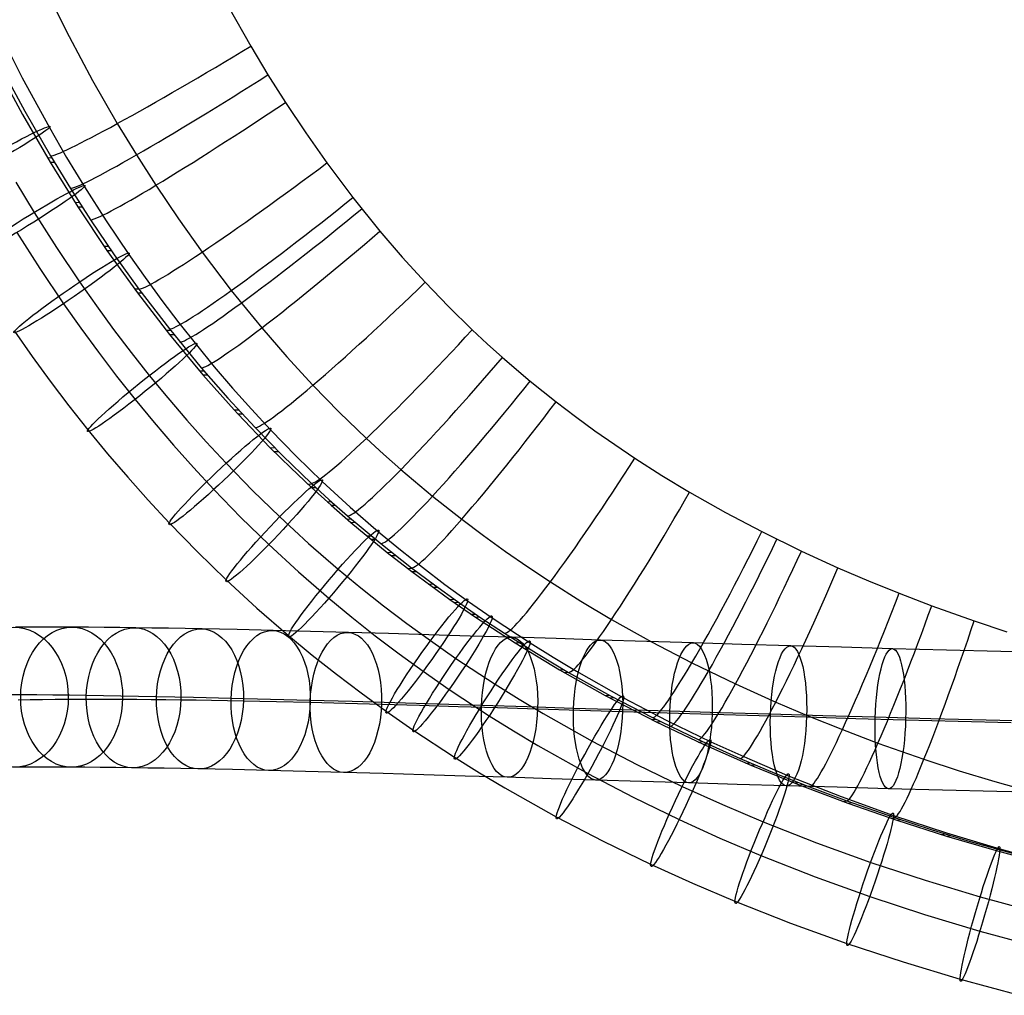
# Model space of a CAD drawing. Extents: x -274 to 274, y -220 to 276.
# Tile 7 of 164: x -185 to -86, y -204 to -107. Entities that reach past the tile are written whole.
import ezdxf

# ---------------------------------------------------------------- set-up
doc = ezdxf.new("R2010")
doc.units = 0
doc.layers.add('PREDEFINITO', color=7, linetype='CONTINUOUS')

msp = doc.modelspace()

# ---------------------------------------------------------------- linework, layer by layer
at = {"layer": 'PREDEFINITO'}
for p, q in [((-182.071, -104.022, 480.165), (-179.862, -108.449, 479.971)), ((-163.955, -105.47, 483.952), (-161.721, -109.415, 483.76)), ((-187.111, -107.501, 469.103), (-184.551, -112.571, 468.834)), ((-179.862, -108.449, 479.971), (-177.524, -112.825, 479.759)), ((-161.721, -109.415, 483.76), (-160.004, -112.271, 483.609)), ((-186.912, -111.857, 460.654), (-184.541, -116.239, 460.411)), ((-186.726, -111.404, 465.816), (-184.297, -115.918, 465.604)), ((-184.551, -112.571, 468.834), (-181.838, -117.549, 468.542)), ((-177.524, -112.825, 479.759), (-175.054, -117.143, 479.53)), ((-160.004, -112.271, 483.609), (-158.261, -115.03, 483.453)), ((-158.261, -115.03, 483.453), (-156.228, -118.079, 483.27)), ((-184.297, -115.918, 465.604), (-181.728, -120.378, 465.375)), ((-184.541, -116.239, 460.411), (-181.775, -121.006, 460.123)), ((-181.838, -117.549, 468.542), (-180.117, -120.523, 468.354)), ((-175.054, -117.143, 479.53), (-173.15, -120.277, 479.351)), ((-156.228, -118.079, 483.27), (-154.117, -121.072, 483.077)), ((-182.048, -120.551, 460.151), (-181.619, -120.559, 465.365)), ((-181.728, -120.378, 465.375), (-179.745, -123.619, 465.195)), ((-180.117, -120.523, 468.354), (-178.339, -123.459, 468.158)), ((-173.15, -120.277, 479.351), (-171.211, -123.312, 479.166)), ((-181.775, -121.006, 460.123), (-179.002, -125.457, 459.829)), ((-181.775, -121.006, 460.123), (-181.347, -121.014, 465.34)), ((-154.117, -121.072, 483.077), (-151.516, -124.533, 482.837)), ((-185.203, -123.006, 460.232), (-183.376, -126.022, 460.03)), ((-179.745, -123.619, 465.195), (-177.725, -126.761, 465.011)), ((-178.339, -123.459, 468.158), (-176.169, -126.866, 467.916)), ((-171.211, -123.312, 479.166), (-168.946, -126.675, 478.948)), ((-151.516, -124.533, 482.837), (-148.817, -127.884, 482.586)), ((-179.288, -125.011, 459.859), (-178.859, -125.017, 465.114)), ((-179.002, -125.457, 459.829), (-176.088, -129.815, 459.517)), ((-179.002, -125.457, 459.829), (-178.572, -125.463, 465.088)), ((-183.376, -126.022, 460.03), (-181.144, -129.526, 459.782)), ((-177.725, -126.761, 465.011), (-175.362, -130.246, 464.793)), ((-176.169, -126.866, 467.916), (-173.918, -130.214, 467.663)), ((-168.946, -126.675, 478.948), (-166.585, -129.985, 478.72)), ((-185.085, -128.027, 473.78), (-182.801, -131.615, 473.525)), ((-148.817, -127.884, 482.586), (-146.591, -130.478, 482.379)), ((-181.144, -129.526, 459.782), (-178.827, -132.973, 459.522)), ((-176.389, -129.379, 459.549), (-175.959, -129.383, 464.848)), ((-176.088, -129.815, 459.517), (-173.034, -134.072, 459.187)), ((-176.088, -129.815, 459.517), (-175.659, -129.819, 464.82)), ((-175.362, -130.246, 464.793), (-172.897, -133.679, 464.564)), ((-173.918, -130.214, 467.663), (-172.289, -132.528, 467.48)), ((-166.585, -129.985, 478.72), (-163.667, -133.824, 478.435)), ((-146.591, -130.478, 482.379), (-144.292, -133.007, 482.163)), ((-182.801, -131.615, 473.525), (-180.427, -135.145, 473.259)), ((-172.289, -132.528, 467.48), (-170.62, -134.809, 467.291)), ((-178.827, -132.973, 459.522), (-177.149, -135.356, 459.333)), ((-173.349, -133.646, 459.221), (-172.92, -133.649, 464.566)), ((-172.897, -133.679, 464.564), (-169.846, -137.669, 464.28)), ((-144.292, -133.007, 482.163), (-141.979, -135.409, 481.947)), ((-173.034, -134.072, 459.187), (-169.84, -138.218, 458.84)), ((-173.034, -134.072, 459.187), (-172.605, -134.074, 464.537)), ((-163.667, -133.824, 478.435), (-160.628, -137.555, 478.138)), ((-180.427, -135.145, 473.259), (-178.708, -137.587, 473.066)), ((-177.149, -135.356, 459.333), (-175.429, -137.708, 459.138)), ((-170.62, -134.809, 467.291), (-168.911, -137.056, 467.098)), ((-141.979, -135.409, 481.947), (-139.597, -137.74, 481.724)), ((-178.708, -137.587, 473.066), (-176.945, -139.997, 472.866)), ((-169.846, -137.669, 464.28), (-166.665, -141.551, 463.982)), ((-168.911, -137.056, 467.098), (-167.161, -139.269, 466.9)), ((-160.628, -137.555, 478.138), (-158.112, -140.451, 477.892)), ((-185.337, -137.904, 465.118), (-183.568, -140.415, 464.918)), ((-175.429, -137.708, 459.138), (-173.665, -140.026, 458.939)), ((-170.169, -137.804, 458.876), (-169.739, -137.804, 464.27)), ((-169.84, -138.218, 458.84), (-169.41, -138.217, 464.239)), ((-169.84, -138.218, 458.84), (-166.847, -141.844, 458.514)), ((-139.597, -137.74, 481.724), (-138.096, -139.139, 481.584)), ((-167.161, -139.269, 466.9), (-165.368, -141.449, 466.697)), ((-138.096, -139.139, 481.584), (-136.571, -140.509, 481.441)), ((-183.568, -140.415, 464.918), (-181.754, -142.896, 464.713)), ((-176.945, -139.997, 472.866), (-175.138, -142.373, 472.662)), ((-173.665, -140.026, 458.939), (-171.859, -142.311, 458.734)), ((-158.112, -140.451, 477.892), (-155.509, -143.282, 477.637)), ((-136.571, -140.509, 481.441), (-133.8, -142.873, 481.184)), ((-166.665, -141.551, 463.982), (-164.028, -144.569, 463.736)), ((-165.368, -141.449, 466.697), (-163.535, -143.591, 466.489)), ((-175.138, -142.373, 472.662), (-173.286, -144.715, 472.452)), ((-171.859, -142.311, 458.734), (-170.007, -144.563, 458.524)), ((-166.847, -141.844, 458.514), (-166.418, -141.841, 463.959)), ((-166.847, -141.844, 458.514), (-166.504, -142.245, 458.477)), ((-166.504, -142.245, 458.477), (-166.074, -142.242, 463.927)), ((-166.504, -142.245, 458.477), (-163.384, -145.756, 458.137)), ((-181.754, -142.896, 464.713), (-179.892, -145.343, 464.503)), ((-163.535, -143.591, 466.489), (-161.661, -145.694, 466.277)), ((-155.509, -143.282, 477.637), (-152.88, -145.978, 477.38)), ((-133.8, -142.873, 481.184), (-131.224, -144.939, 480.946)), ((-170.007, -144.563, 458.524), (-168.111, -146.778, 458.31)), ((-164.028, -144.569, 463.736), (-161.297, -147.522, 463.481)), ((-179.892, -145.343, 464.503), (-177.984, -147.757, 464.286)), ((-173.286, -144.715, 472.452), (-171.387, -147.024, 472.237)), ((-131.224, -144.939, 480.946), (-129.3, -146.406, 480.77)), ((-163.384, -145.756, 458.137), (-162.955, -145.75, 463.636)), ((-163.384, -145.756, 458.137), (-163.027, -146.144, 458.098)), ((-163.027, -146.144, 458.098), (-162.597, -146.138, 463.602)), ((-163.027, -146.144, 458.098), (-159.779, -149.533, 457.746)), ((-161.661, -145.694, 466.277), (-159.747, -147.757, 466.061)), ((-152.88, -145.978, 477.38), (-150.167, -148.6, 477.116)), ((-129.3, -146.406, 480.77), (-127.347, -147.833, 480.592)), ((-171.387, -147.024, 472.237), (-169.443, -149.295, 472.017)), ((-168.111, -146.778, 458.31), (-166.172, -148.954, 458.09)), ((-161.297, -147.522, 463.481), (-158.535, -150.339, 463.224)), ((-177.984, -147.757, 464.286), (-176.025, -150.138, 464.065)), ((-159.747, -147.757, 466.061), (-157.199, -150.376, 465.774)), ((-127.347, -147.833, 480.592), (-125.366, -149.22, 480.414)), ((-169.443, -149.295, 472.017), (-167.454, -151.528, 471.792)), ((-166.172, -148.954, 458.09), (-164.189, -151.091, 457.867)), ((-150.167, -148.6, 477.116), (-148.456, -150.175, 476.95)), ((-125.366, -149.22, 480.414), (-123.359, -150.567, 480.234)), ((-176.025, -150.138, 464.065), (-174.019, -152.482, 463.837)), ((-159.779, -149.533, 457.746), (-159.351, -149.525, 463.3)), ((-159.779, -149.533, 457.746), (-157.734, -151.552, 457.525)), ((-159.407, -149.907, 457.706), (-158.979, -149.898, 463.265)), ((-158.535, -150.339, 463.224), (-155.683, -153.082, 462.96)), ((-157.199, -150.376, 465.774), (-154.583, -152.922, 465.482)), ((-148.456, -150.175, 476.95), (-146.718, -151.717, 476.782)), ((-164.189, -151.091, 457.867), (-161.549, -153.805, 457.57)), ((-123.359, -150.567, 480.234), (-120.648, -152.3, 479.994)), ((-167.454, -151.528, 471.792), (-165.421, -153.719, 471.562)), ((-157.734, -151.552, 457.525), (-155.645, -153.526, 457.3)), ((-146.718, -151.717, 476.782), (-143.568, -154.37, 476.479)), ((-120.648, -152.3, 479.994), (-117.895, -153.965, 479.755)), ((-174.019, -152.482, 463.837), (-171.965, -154.788, 463.605)), ((-156.032, -153.168, 457.342), (-155.604, -153.156, 462.953)), ((-155.683, -153.082, 462.96), (-153.883, -154.731, 462.794)), ((-154.583, -152.922, 465.482), (-151.802, -155.479, 465.172)), ((-165.421, -153.719, 471.562), (-162.711, -156.504, 471.258)), ((-161.549, -153.805, 457.57), (-158.835, -156.446, 457.266)), ((-155.645, -153.526, 457.3), (-155.218, -153.514, 462.917)), ((-155.645, -153.526, 457.3), (-153.706, -155.285, 457.092)), ((-143.568, -154.37, 476.479), (-140.648, -156.682, 476.2)), ((-117.895, -153.965, 479.755), (-114.314, -155.998, 479.448)), ((-171.965, -154.788, 463.605), (-169.863, -157.052, 463.368)), ((-154.1, -154.933, 457.134), (-153.672, -154.92, 462.775)), ((-153.883, -154.731, 462.794), (-152.054, -156.345, 462.626)), ((-153.706, -155.285, 457.092), (-153.279, -155.271, 462.738)), ((-153.706, -155.285, 457.092), (-151.733, -157.003, 456.882)), ((-152.054, -156.345, 462.626), (-148.742, -159.122, 462.323)), ((-151.802, -155.479, 465.172), (-148.949, -157.955, 464.858)), ((-114.314, -155.998, 479.448), (-110.674, -157.923, 479.144)), ((-169.863, -157.052, 463.368), (-167.061, -159.933, 463.053)), ((-162.711, -156.504, 471.258), (-159.927, -159.213, 470.946)), ((-158.835, -156.446, 457.266), (-155.949, -159.099, 456.945)), ((-152.133, -156.66, 456.924), (-151.707, -156.645, 462.594)), ((-151.733, -157.003, 456.882), (-151.307, -156.988, 462.557)), ((-151.733, -157.003, 456.882), (-148.104, -159.994, 456.498)), ((-140.648, -156.682, 476.2), (-138.473, -158.32, 475.994)), ((-150.134, -158.347, 456.712), (-149.708, -158.33, 462.411)), ((-148.949, -157.955, 464.858), (-146.783, -159.743, 464.621)), ((-138.473, -158.32, 475.994), (-136.269, -159.908, 475.787)), ((-110.674, -157.923, 479.144), (-106.724, -159.865, 478.822)), ((-159.927, -159.213, 470.946), (-156.967, -161.934, 470.617)), ((-155.949, -159.099, 456.945), (-152.988, -161.67, 456.618)), ((-149.727, -158.683, 456.669), (-149.302, -158.665, 462.374)), ((-148.742, -159.122, 462.323), (-145.673, -161.54, 462.044)), ((-167.061, -159.933, 463.053), (-164.179, -162.737, 462.73)), ((-148.104, -159.994, 456.498), (-147.679, -159.976, 462.226)), ((-148.104, -159.994, 456.498), (-145.626, -161.919, 456.238)), ((-147.691, -160.321, 456.454), (-147.267, -160.302, 462.188)), ((-146.783, -159.743, 464.621), (-144.579, -161.487, 464.382)), ((-136.269, -159.908, 475.787), (-134.04, -161.449, 475.58)), ((-106.724, -159.865, 478.822), (-103.065, -161.539, 478.532)), ((-156.967, -161.934, 470.617), (-153.932, -164.569, 470.282)), ((-152.988, -161.67, 456.618), (-150.739, -163.526, 456.372)), ((-146.044, -161.601, 456.282), (-145.621, -161.58, 462.039)), ((-145.673, -161.54, 462.044), (-143.388, -163.252, 461.838)), ((-145.626, -161.919, 456.238), (-145.203, -161.898, 462.001)), ((-145.626, -161.919, 456.238), (-141.839, -164.693, 455.846)), ((-144.579, -161.487, 464.382), (-142.339, -163.187, 464.141)), ((-134.04, -161.449, 475.58), (-131.787, -162.942, 475.372)), ((-103.065, -161.539, 478.532), (-100.03, -162.841, 478.298)), ((-164.179, -162.737, 462.73), (-161.114, -165.555, 462.389)), ((-143.956, -163.167, 456.065), (-143.534, -163.144, 461.851)), ((-143.388, -163.252, 461.838), (-141.074, -164.912, 461.631)), ((-142.339, -163.187, 464.141), (-140.062, -164.842, 463.898)), ((-131.787, -162.942, 475.372), (-128.751, -164.858, 475.095)), ((-100.03, -162.841, 478.298), (-96.969, -164.082, 478.068)), ((-150.739, -163.526, 456.372), (-148.453, -165.335, 456.124)), ((-143.532, -163.478, 456.021), (-143.11, -163.455, 461.813)), ((-96.969, -164.082, 478.068), (-93.704, -165.33, 477.829)), ((-153.932, -164.569, 470.282), (-151.63, -166.47, 470.03)), ((-141.839, -164.693, 455.846), (-141.419, -164.669, 461.662)), ((-141.839, -164.693, 455.846), (-139.26, -166.476, 455.583)), ((-141.41, -164.996, 455.802), (-140.99, -164.971, 461.623)), ((-141.074, -164.912, 461.631), (-138.735, -166.521, 461.423)), ((-140.062, -164.842, 463.898), (-137.613, -166.547, 463.64)), ((-128.751, -164.858, 475.095), (-125.679, -166.692, 474.82)), ((-161.114, -165.555, 462.389), (-157.97, -168.284, 462.042)), ((-148.453, -165.335, 456.124), (-146.128, -167.098, 455.874)), ((-139.695, -166.181, 455.627), (-139.277, -166.155, 461.471)), ((-93.704, -165.33, 477.829), (-89.468, -166.837, 477.529)), ((-151.63, -166.47, 470.03), (-149.29, -168.321, 469.776)), ((-146.128, -167.098, 455.874), (-143.768, -168.815, 455.623)), ((-139.26, -166.476, 455.583), (-138.842, -166.449, 461.433)), ((-139.26, -166.476, 455.583), (-135.329, -169.039, 455.188)), ((-138.735, -166.521, 461.423), (-136.371, -168.08, 461.215)), ((-137.613, -166.547, 463.64), (-133.823, -169.041, 463.247)), ((-125.679, -166.692, 474.82), (-121.696, -168.924, 474.469)), ((-89.468, -166.837, 477.529), (-86.206, -167.919, 477.307)), ((-183.811, -167.463, 384.308), (-185.211, -167.469, 382.623)), ((-182.382, -167.461, 385.967), (-183.811, -167.463, 384.308)), ((-180.922, -167.463, 387.599), (-182.382, -167.461, 385.967)), ((-179.433, -167.469, 389.204), (-180.922, -167.463, 387.599)), ((-177.922, -167.478, 390.775), (-179.433, -167.469, 389.204)), ((-176.382, -167.491, 392.318), (-177.922, -167.478, 390.775)), ((-174.816, -167.508, 393.832), (-176.382, -167.491, 392.318)), ((-173.222, -167.528, 395.317), (-174.816, -167.508, 393.832)), ((-171.599, -167.551, 396.776), (-173.222, -167.528, 395.317)), ((-169.949, -167.578, 398.205), (-171.599, -167.551, 396.776)), ((-168.275, -167.608, 399.605), (-169.949, -167.578, 398.205)), ((-166.576, -167.64, 400.975), (-168.275, -167.608, 399.605)), ((-164.839, -167.676, 402.325), (-166.576, -167.64, 400.975)), ((-163.079, -167.714, 403.645), (-164.839, -167.676, 402.325)), ((-159.494, -167.798, 406.192), (-163.079, -167.714, 403.645)), ((-155.773, -167.893, 408.649), (-159.494, -167.798, 406.192)), ((-151.974, -167.995, 410.98), (-155.773, -167.893, 408.649)), ((-147.982, -168.108, 413.255), (-151.974, -167.995, 410.98)), ((-143.922, -168.227, 415.4), (-147.982, -168.108, 413.255)), ((-136.371, -168.08, 461.215), (-133.189, -170.079, 460.939)), ((-157.97, -168.284, 462.042), (-155.586, -170.252, 461.782)), ((-149.29, -168.321, 469.776), (-146.914, -170.124, 469.521)), ((-139.8, -168.351, 417.422), (-143.922, -168.227, 415.4)), ((-143.768, -168.815, 455.623), (-141.228, -170.583, 455.355)), ((-135.621, -168.479, 419.322), (-139.8, -168.351, 417.422)), ((-131.226, -168.615, 421.172), (-135.621, -168.479, 419.322)), ((-135.329, -169.039, 455.188), (-134.914, -169.009, 461.088)), ((-135.329, -169.039, 455.188), (-130.869, -171.741, 454.75)), ((-133.823, -169.041, 463.247), (-131.526, -170.473, 463.013)), ((-126.784, -168.753, 422.901), (-131.226, -168.615, 421.172)), ((-122.165, -168.895, 424.561), (-126.784, -168.753, 422.901)), ((-117.506, -169.038, 426.103), (-122.165, -168.895, 424.561)), ((-121.696, -168.924, 474.469), (-117.665, -171.029, 474.123)), ((-112.66, -169.184, 427.579), (-117.506, -169.038, 426.103)), ((-146.914, -170.124, 469.521), (-144.502, -171.877, 469.264)), ((-134.884, -169.318, 455.144), (-134.47, -169.288, 461.049)), ((-133.189, -170.079, 460.939), (-129.971, -171.991, 460.663)), ((-107.782, -169.328, 428.942), (-112.66, -169.184, 427.579)), ((-102.711, -169.474, 430.239), (-107.782, -169.328, 428.942)), ((-97.614, -169.616, 431.428), (-102.711, -169.474, 430.239)), ((-92.222, -169.761, 432.572), (-97.614, -169.616, 431.428)), ((-86.809, -169.901, 433.611), (-92.222, -169.761, 432.572)), ((-75.931, -170.16, 435.398), (-86.809, -169.901, 433.611)), ((-155.586, -170.252, 461.782), (-153.164, -172.169, 461.519)), ((-141.228, -170.583, 455.355), (-137.3, -173.168, 454.948)), ((-131.526, -170.473, 463.013), (-129.203, -171.865, 462.779)), ((-117.665, -171.029, 474.123), (-113.308, -173.144, 473.758)), ((-144.502, -171.877, 469.264), (-141.91, -173.681, 468.991)), ((-130.869, -171.741, 454.75), (-130.459, -171.708, 460.704)), ((-130.869, -171.741, 454.75), (-126.323, -174.291, 454.314)), ((-130.415, -172.005, 454.705), (-130.005, -171.971, 460.666)), ((-129.971, -171.991, 460.663), (-125.802, -174.317, 460.311)), ((-129.203, -171.865, 462.779), (-124.478, -174.528, 462.313)), ((-153.164, -172.169, 461.519), (-150.704, -174.035, 461.254)), ((-150.704, -174.035, 461.254), (-148.208, -175.85, 460.988)), ((-141.91, -173.681, 468.991), (-137.905, -176.318, 468.575)), ((-137.3, -173.168, 454.948), (-134.921, -174.651, 454.705)), ((-113.308, -173.144, 473.758), (-109.289, -174.959, 473.431)), ((-184.704, -174.232, 394.152), (-186.275, -174.226, 392.458)), ((-183.756, -174.74, 373.437), (-184.965, -174.761, 371.747)), ((-183.109, -174.242, 395.809), (-184.704, -174.232, 394.152)), ((-182.518, -174.722, 375.105), (-183.756, -174.74, 373.437)), ((-181.485, -174.255, 397.437), (-183.109, -174.242, 395.809)), ((-181.25, -174.708, 376.749), (-182.518, -174.722, 375.105)), ((-179.832, -174.273, 399.035), (-181.485, -174.255, 397.437)), ((-179.953, -174.698, 378.37), (-181.25, -174.708, 376.749)), ((-178.64, -174.693, 379.95), (-179.953, -174.698, 378.37)), ((-178.15, -174.294, 400.602), (-179.832, -174.273, 399.035)), ((-177.299, -174.691, 381.505), (-178.64, -174.693, 379.95)), ((-176.437, -174.319, 402.141), (-178.15, -174.294, 400.602)), ((-175.931, -174.693, 383.036), (-177.299, -174.691, 381.505)), ((-174.697, -174.347, 403.649), (-176.437, -174.319, 402.141)), ((-174.534, -174.698, 384.542), (-175.931, -174.693, 383.036)), ((-172.932, -174.378, 405.126), (-174.697, -174.347, 403.649)), ((-173.117, -174.707, 386.015), (-174.534, -174.698, 384.542)), ((-171.673, -174.719, 387.462), (-173.117, -174.707, 386.015)), ((-171.141, -174.412, 406.57), (-172.932, -174.378, 405.126)), ((-170.203, -174.735, 388.882), (-171.673, -174.719, 387.462)), ((-169.31, -174.45, 407.993), (-171.141, -174.412, 406.57)), ((-168.707, -174.754, 390.276), (-170.203, -174.735, 388.882)), ((-167.456, -174.49, 409.383), (-169.31, -174.45, 407.993)), ((-167.182, -174.776, 391.647), (-168.707, -174.754, 390.276)), ((-163.682, -174.579, 412.064), (-167.456, -174.49, 409.383)), ((-165.632, -174.801, 392.99), (-167.182, -174.776, 391.647)), ((-164.058, -174.828, 394.307), (-165.632, -174.801, 392.99)), ((-162.459, -174.859, 395.595), (-164.058, -174.828, 394.307)), ((-159.769, -174.678, 414.648), (-163.682, -174.579, 412.064)), ((-160.824, -174.893, 396.867), (-162.459, -174.859, 395.595)), ((-159.165, -174.929, 398.111), (-160.824, -174.893, 396.867)), ((-155.78, -174.786, 417.096), (-159.769, -174.678, 414.648)), ((-155.781, -175.008, 400.514), (-159.165, -174.929, 398.111)), ((-152.263, -175.097, 402.837), (-155.781, -175.008, 400.514)), ((-151.595, -174.904, 419.481), (-155.78, -174.786, 417.096)), ((-147.345, -175.029, 421.727), (-151.595, -174.904, 419.481)), ((-143.036, -175.159, 423.839), (-147.345, -175.029, 421.727)), ((-134.921, -174.651, 454.705), (-132.515, -176.092, 454.463)), ((-126.323, -174.291, 454.314), (-125.919, -174.253, 460.321)), ((-126.323, -174.291, 454.314), (-121.231, -176.924, 453.84)), ((-125.861, -174.539, 454.27), (-125.457, -174.501, 460.283)), ((-125.802, -174.317, 460.311), (-121.587, -176.507, 459.964)), ((-124.478, -174.528, 462.313), (-120.159, -176.783, 461.899)), ((-109.289, -174.959, 473.431), (-105.965, -176.367, 473.168)), ((-148.663, -175.195, 405.047), (-152.263, -175.097, 402.837)), ((-144.872, -175.302, 407.207), (-148.663, -175.195, 405.047)), ((-148.208, -175.85, 460.988), (-145.525, -177.717, 460.706)), ((-141.006, -175.415, 409.25), (-144.872, -175.302, 407.207)), ((-138.676, -175.292, 425.822), (-143.036, -175.159, 423.839)), ((-137.071, -175.534, 411.179), (-141.006, -175.415, 409.25)), ((-134.1, -175.434, 427.749), (-138.676, -175.292, 425.822)), ((-133.073, -175.656, 412.997), (-137.071, -175.534, 411.179)), ((-129.482, -175.577, 429.546), (-134.1, -175.434, 427.749)), ((-128.858, -175.786, 414.772), (-133.073, -175.656, 412.997)), ((-124.688, -175.725, 431.269), (-129.482, -175.577, 429.546)), ((-124.587, -175.919, 416.434), (-128.858, -175.786, 414.772)), ((-119.862, -175.872, 432.866), (-124.688, -175.725, 431.269)), ((-120.134, -176.056, 418.034), (-124.587, -175.919, 416.434)), ((-114.851, -176.023, 434.392), (-119.862, -175.872, 432.866)), ((-109.816, -176.172, 435.799), (-114.851, -176.023, 434.392)), ((-137.905, -176.318, 468.575), (-135.481, -177.829, 468.328)), ((-132.515, -176.092, 454.463), (-127.626, -178.848, 453.981)), ((-121.701, -176.69, 453.883), (-121.302, -176.649, 459.941)), ((-121.587, -176.507, 459.964), (-117.036, -178.705, 459.598)), ((-121.231, -176.924, 453.84), (-120.833, -176.882, 459.903)), ((-121.231, -176.924, 453.84), (-116.533, -179.163, 453.416)), ((-120.159, -176.783, 461.899), (-115.768, -178.912, 461.491)), ((-115.633, -176.194, 419.524), (-120.134, -176.056, 418.034)), ((-110.941, -176.335, 420.953), (-115.633, -176.194, 419.524)), ((-106.208, -176.475, 422.275), (-110.941, -176.335, 420.953)), ((-104.59, -176.322, 437.136), (-109.816, -176.172, 435.799)), ((-101.276, -176.617, 423.537), (-106.208, -176.475, 422.275)), ((-105.965, -176.367, 473.168), (-102.624, -177.704, 472.91)), ((-99.346, -176.469, 438.359), (-104.59, -176.322, 437.136)), ((-96.31, -176.756, 424.696), (-101.276, -176.617, 423.537)), ((-93.807, -176.618, 439.535), (-99.346, -176.469, 438.359)), ((-91.046, -176.897, 425.812), (-96.31, -176.756, 424.696)), ((-88.255, -176.761, 440.6), (-93.807, -176.618, 439.535)), ((-85.752, -177.034, 426.828), (-91.046, -176.897, 425.812)), ((-77.121, -177.027, 442.429), (-88.255, -176.761, 440.6)), ((-145.525, -177.717, 460.706), (-141.382, -180.444, 460.276)), ((-135.481, -177.829, 468.328), (-133.033, -179.295, 468.082)), ((-102.624, -177.704, 472.91), (-99.07, -179.045, 472.643)), ((-127.626, -178.848, 453.981), (-123.159, -181.18, 453.553)), ((-117.036, -178.705, 459.598), (-112.842, -180.589, 459.27)), ((-117.009, -178.944, 453.459), (-116.617, -178.899, 459.565)), ((-115.768, -178.912, 461.491), (-111.882, -180.672, 461.141)), ((-133.033, -179.295, 468.082), (-128.063, -182.097, 467.592)), ((-116.533, -179.163, 453.416), (-116.142, -179.118, 459.528)), ((-116.533, -179.163, 453.416), (-111.773, -181.261, 453.002)), ((-99.07, -179.045, 472.643), (-94.475, -180.66, 472.311)), ((-141.382, -180.444, 460.276), (-138.877, -182.007, 460.02)), ((-112.842, -180.589, 459.27), (-109.378, -182.05, 459.007)), ((-111.882, -180.672, 461.141), (-107.949, -182.34, 460.797)), ((-94.475, -180.66, 472.311), (-90.947, -181.815, 472.064)), ((-184.151, -181.455, 384.629), (-185.539, -181.461, 382.958)), ((-182.732, -181.453, 386.275), (-184.151, -181.455, 384.629)), ((-181.284, -181.455, 387.895), (-182.732, -181.453, 386.275)), ((-179.806, -181.461, 389.489), (-181.284, -181.455, 387.895)), ((-178.305, -181.47, 391.049), (-179.806, -181.461, 389.489)), ((-176.776, -181.483, 392.581), (-178.305, -181.47, 391.049)), ((-175.219, -181.5, 394.085), (-176.776, -181.483, 392.581)), ((-173.635, -181.52, 395.562), (-175.219, -181.5, 394.085)), ((-172.021, -181.543, 397.012), (-173.635, -181.52, 395.562)), ((-170.38, -181.569, 398.434), (-172.021, -181.543, 397.012)), ((-168.715, -181.599, 399.827), (-170.38, -181.569, 398.434)), ((-167.024, -181.631, 401.19), (-168.715, -181.599, 399.827)), ((-165.295, -181.667, 402.535), (-167.024, -181.631, 401.19)), ((-163.542, -181.705, 403.849), (-165.295, -181.667, 402.535)), ((-159.969, -181.789, 406.386), (-163.542, -181.705, 403.849)), ((-156.259, -181.883, 408.836), (-159.969, -181.789, 406.386)), ((-152.469, -181.985, 411.162), (-156.259, -181.883, 408.836)), ((-123.159, -181.18, 453.553), (-118.622, -183.381, 453.131)), ((-112.256, -181.056, 453.043), (-111.871, -181.007, 459.196)), ((-111.773, -181.261, 453.002), (-111.39, -181.212, 459.159)), ((-111.773, -181.261, 453.002), (-106.958, -183.222, 452.598)), ((-90.947, -181.815, 472.064), (-87.408, -182.904, 471.826)), ((-148.484, -182.098, 413.433), (-152.469, -181.985, 411.162)), ((-144.428, -182.217, 415.577), (-148.484, -182.098, 413.433)), ((-140.307, -182.341, 417.597), (-144.428, -182.217, 415.577)), ((-136.128, -182.469, 419.497), (-140.307, -182.341, 417.597)), ((-138.877, -182.007, 460.02), (-136.345, -183.522, 459.766)), ((-131.731, -182.605, 421.349), (-136.128, -182.469, 419.497)), ((-127.284, -182.743, 423.079), (-131.731, -182.605, 421.349)), ((-128.063, -182.097, 467.592), (-123.528, -184.464, 467.157)), ((-122.657, -182.885, 424.742), (-127.284, -182.743, 423.079)), ((-117.989, -183.028, 426.287), (-122.657, -182.885, 424.742)), ((-109.378, -182.05, 459.007), (-105.897, -183.436, 458.748)), ((-107.949, -182.34, 460.797), (-102.765, -184.377, 460.36)), ((-87.408, -182.904, 471.826), (-80.302, -184.893, 471.372)), ((-136.345, -183.522, 459.766), (-131.211, -186.417, 459.259)), ((-118.622, -183.381, 453.131), (-114.608, -185.198, 452.769)), ((-113.133, -183.175, 427.766), (-117.989, -183.028, 426.287)), ((-108.242, -183.319, 429.133), (-113.133, -183.175, 427.766)), ((-103.155, -183.465, 430.433), (-108.242, -183.319, 429.133)), ((-107.445, -183.031, 452.638), (-107.069, -182.979, 458.834)), ((-106.958, -183.222, 452.598), (-106.582, -183.17, 458.798)), ((-106.958, -183.222, 452.598), (-102.09, -185.053, 452.205)), ((-105.897, -183.436, 458.748), (-102.198, -184.825, 458.48)), ((-98.042, -183.608, 431.627), (-103.155, -183.465, 430.433)), ((-92.631, -183.754, 432.775), (-98.042, -183.608, 431.627)), ((-87.198, -183.894, 433.817), (-92.631, -183.754, 432.775)), ((-76.278, -184.154, 435.611), (-87.198, -183.894, 433.817)), ((-123.528, -184.464, 467.157), (-118.928, -186.695, 466.73)), ((-102.765, -184.377, 460.36), (-97.516, -186.269, 459.938)), ((-102.582, -184.874, 452.244), (-102.215, -184.819, 458.482)), ((-102.198, -184.825, 458.48), (-97.42, -186.496, 458.146)), ((-114.608, -185.198, 452.769), (-110.55, -186.919, 452.414)), ((-102.09, -185.053, 452.205), (-101.723, -184.997, 458.447)), ((-102.09, -185.053, 452.205), (-97.175, -186.756, 451.824)), ((-131.211, -186.417, 459.259), (-126.528, -188.861, 458.811)), ((-118.928, -186.695, 466.73), (-114.863, -188.535, 466.363)), ((-97.672, -186.59, 451.862), (-97.313, -186.532, 458.139)), ((-97.516, -186.269, 459.938), (-92.232, -188.01, 459.533)), ((-97.42, -186.496, 458.146), (-93.755, -187.69, 457.899)), ((-97.175, -186.756, 451.824), (-96.817, -186.697, 458.105)), ((-97.175, -186.756, 451.824), (-92.221, -188.337, 451.458)), ((-110.55, -186.919, 452.414), (-105.205, -189.02, 451.964)), ((-93.755, -187.69, 457.899), (-90.081, -188.815, 457.659)), ((-114.863, -188.535, 466.363), (-110.757, -190.277, 466.004)), ((-92.722, -188.183, 451.495), (-92.372, -188.122, 457.808)), ((-92.232, -188.01, 459.533), (-86.897, -189.615, 459.145)), ((-92.221, -188.337, 451.458), (-91.872, -188.275, 457.775)), ((-92.221, -188.337, 451.458), (-87.484, -189.729, 451.125)), ((-90.081, -188.815, 457.659), (-82.712, -190.866, 457.203)), ((-126.528, -188.861, 458.811), (-121.782, -191.164, 458.37)), ((-105.205, -189.02, 451.964), (-99.796, -190.969, 451.529)), ((-87.484, -189.729, 451.125), (-82.216, -191.148, 450.773)), ((-86.897, -189.615, 459.145), (-81.31, -191.143, 458.762)), ((-110.757, -190.277, 466.004), (-105.357, -192.4, 465.549)), ((-121.782, -191.164, 458.37), (-117.59, -193.061, 457.992)), ((-99.796, -190.969, 451.529), (-94.358, -192.761, 451.112)), ((-105.357, -192.4, 465.549), (-99.9, -194.366, 465.11)), ((-94.358, -192.761, 451.112), (-88.87, -194.413, 450.713)), ((-117.59, -193.061, 457.992), (-113.358, -194.856, 457.622)), ((-99.9, -194.366, 465.11), (-94.418, -196.173, 464.69)), ((-88.87, -194.413, 450.713), (-83.128, -195.982, 450.32)), ((-113.358, -194.856, 457.622), (-107.796, -197.042, 457.153)), ((-94.418, -196.173, 464.69), (-88.894, -197.835, 464.288)), ((-107.796, -197.042, 457.153), (-102.18, -199.066, 456.701)), ((-88.894, -197.835, 464.288), (-83.12, -199.414, 463.893)), ((-102.18, -199.066, 456.701), (-96.543, -200.924, 456.269)), ((-96.543, -200.924, 456.269), (-90.867, -202.632, 455.857)), ((-90.867, -202.632, 455.857), (-84.938, -204.253, 455.45))]:
    msp.add_line(p, q, dxfattribs=at)
at = {"layer": 'PREDEFINITO', "extrusion": (-0.491645, 0.869152, 0.053476)}
msp.add_circle((223.036, 467.316, 12.288), 7, dxfattribs=at)
at = {"layer": 'PREDEFINITO', "extrusion": (-0.525957, 0.84851, 0.058312)}
msp.add_circle((223.511, 466.746, 16.342), 7, dxfattribs=at)
at = {"layer": 'PREDEFINITO', "extrusion": (-0.567165, 0.82113, 0.063788)}
msp.add_circle((223.987, 465.965, 21.549), 7, dxfattribs=at)
at = {"layer": 'PREDEFINITO', "extrusion": (-0.626137, 0.776478, 0.070953)}
msp.add_circle((224.423, 464.66, 29.654), 7, dxfattribs=at)
at = {"layer": 'PREDEFINITO', "extrusion": (-0.685632, 0.723835, 0.077276)}
msp.add_circle((224.456, 463.117, 38.591), 7, dxfattribs=at)
at = {"layer": 'PREDEFINITO', "extrusion": (-0.723896, 0.685163, 0.080786)}
msp.add_circle((224.187, 462.002, 44.73), 7, dxfattribs=at)
at = {"layer": 'PREDEFINITO', "extrusion": (-0.761725, 0.642477, 0.083655)}
msp.add_circle((223.63, 460.81, 50.864), 7, dxfattribs=at)
at = {"layer": 'PREDEFINITO', "extrusion": (-0.811636, 0.577798, 0.085997)}
msp.add_circle((222.364, 459.128, 58.328), 7, dxfattribs=at)
at = {"layer": 'PREDEFINITO', "extrusion": (-0.823534, 0.560674, 0.086233)}
msp.add_circle((221.958, 458.713, 59.932), 7, dxfattribs=at)
at = {"layer": 'PREDEFINITO', "extrusion": (0.631968, 0.003714, 0.774986)}
msp.add_circle((-173.373, 386.371, 178.858), 7, dxfattribs=at)
at = {"layer": 'PREDEFINITO', "extrusion": (0.686746, -0.003498, 0.726889)}
msp.add_circle((-175.377, 397.301, 160.269), 7, dxfattribs=at)
at = {"layer": 'PREDEFINITO', "extrusion": (0.737657, -0.009961, 0.675102)}
msp.add_circle((-176.85, 407.206, 140.769), 7, dxfattribs=at)
at = {"layer": 'PREDEFINITO', "extrusion": (0.783877, -0.015554, 0.620721)}
msp.add_circle((-177.91, 415.827, 120.926), 7, dxfattribs=at)
at = {"layer": 'PREDEFINITO', "extrusion": (0.824868, -0.020193, 0.564965)}
msp.add_circle((-178.65, 423.034, 101.311), 7, dxfattribs=at)
at = {"layer": 'PREDEFINITO', "extrusion": (0.860417, -0.023838, 0.509033)}
msp.add_circle((-179.139, 428.818, 82.446), 7, dxfattribs=at)
at = {"layer": 'PREDEFINITO', "extrusion": (-0.840575, 0.534776, 0.0863)}
msp.add_circle((221.297, 458.114, 62.067), 7, dxfattribs=at)
at = {"layer": 'PREDEFINITO', "extrusion": (0.915693, -0.028181, 0.40089)}
msp.add_circle((-179.571, 436.513, 48.662), 7, dxfattribs=at)
at = {"layer": 'PREDEFINITO', "extrusion": (0.9362, -0.028976, 0.35027)}
msp.add_circle((-179.593, 438.764, 34.324), 7, dxfattribs=at)
at = {"layer": 'PREDEFINITO', "extrusion": (0.952662, -0.028952, 0.302649)}
msp.add_circle((-179.528, 440.209, 21.91), 7, dxfattribs=at)
at = {"layer": 'PREDEFINITO', "extrusion": (0.965652, -0.02819, 0.258306)}
msp.add_circle((-179.4, 441.036, 11.492), 7, dxfattribs=at)
at = {"layer": 'PREDEFINITO', "extrusion": (0.975721, -0.026775, 0.217374)}
msp.add_circle((-179.229, 441.413, 3.079), 7, dxfattribs=at)
at = {"layer": 'PREDEFINITO', "extrusion": (-0.876243, 0.474294, 0.085107)}
msp.add_circle((219.57, 456.857, 65.642), 7, dxfattribs=at)
at = {"layer": 'PREDEFINITO', "extrusion": (-0.902795, 0.422067, 0.082581)}
msp.add_circle((217.927, 455.946, 67.112), 7, dxfattribs=at)
at = {"layer": 'PREDEFINITO', "extrusion": (-0.922215, 0.378438, 0.0794)}
msp.add_circle((216.487, 455.316, 67.135), 7, dxfattribs=at)
at = {"layer": 'PREDEFINITO', "extrusion": (-0.942838, 0.324909, 0.074094)}
msp.add_circle((214.686, 454.716, 65.5), 7, dxfattribs=at)
at = {"layer": 'PREDEFINITO', "extrusion": (-0.958956, 0.275343, 0.067742)}
msp.add_circle((213.036, 454.329, 62.224), 7, dxfattribs=at)
at = {"layer": 'PREDEFINITO', "extrusion": (-0.511621, 0.858025, 0.04513)}
msp.add_arc((197.785, 463.974, 10.691), 20, 3.99223, 98.18313, dxfattribs=at)
at = {"layer": 'PREDEFINITO', "extrusion": (-0.530748, 0.846197, 0.047524)}
msp.add_arc((198.004, 463.739, 12.901), 20, 3.92359, 98.04925, dxfattribs=at)
at = {"layer": 'PREDEFINITO', "extrusion": (-0.549756, 0.833837, 0.049846)}
msp.add_arc((198.198, 463.488, 15.187), 20, 3.85299, 97.91147, dxfattribs=at)
at = {"layer": 'PREDEFINITO', "extrusion": (-0.593317, 0.803092, 0.054945)}
msp.add_arc((198.538, 462.841, 20.751), 20, 3.68182, 97.57874, dxfattribs=at)
at = {"layer": 'PREDEFINITO', "extrusion": (-0.619559, 0.782815, 0.057861)}
msp.add_arc((198.657, 462.403, 24.324), 20, 3.57231, 97.36651, dxfattribs=at)
at = {"layer": 'PREDEFINITO', "extrusion": (-0.628314, 0.775734, 0.058807)}
msp.add_arc((198.681, 462.248, 25.553), 20, 3.53488, 97.29369, dxfattribs=at)
at = {"layer": 'PREDEFINITO', "extrusion": (-0.645956, 0.76096, 0.060672)}
msp.add_arc((198.7, 461.925, 28.094), 20, 3.45768, 97.14392, dxfattribs=at)
at = {"layer": 'PREDEFINITO', "extrusion": (-0.688158, 0.722653, 0.064884)}
msp.add_arc((198.574, 461.08, 34.463), 20, 3.26408, 96.7675, dxfattribs=at)
at = {"layer": 'PREDEFINITO', "extrusion": (-0.729306, 0.680737, 0.068628)}
msp.add_arc((198.166, 460.158, 41.104), 20, 3.06154, 96.37434, dxfattribs=at)
at = {"layer": 'PREDEFINITO', "extrusion": (-0.753902, 0.653178, 0.070636)}
msp.add_arc((197.757, 459.561, 45.191), 20, 2.93307, 96.12374, dxfattribs=at)
at = {"layer": 'PREDEFINITO', "extrusion": (-0.774445, 0.62852, 0.072096)}
msp.add_arc((197.308, 459.039, 48.513), 20, 2.81907, 95.90159, dxfattribs=at)
at = {"layer": 'PREDEFINITO', "extrusion": (-0.792027, 0.606086, 0.073163)}
msp.add_arc((196.838, 458.576, 51.275), 20, 2.7169, 95.70156, dxfattribs=at)
at = {"layer": 'PREDEFINITO', "extrusion": (-0.83766, 0.541034, 0.07489)}
msp.add_arc((195.198, 457.323, 57.836), 20, 2.42826, 95.13281, dxfattribs=at)
at = {"layer": 'PREDEFINITO', "extrusion": (-0.863382, 0.498952, 0.074958)}
msp.add_arc((193.96, 456.598, 60.929), 20, 2.24843, 94.77528, dxfattribs=at)
at = {"layer": 'PREDEFINITO', "extrusion": (-0.891393, 0.447162, 0.073922)}
msp.add_arc((192.299, 455.812, 63.456), 20, 2.03432, 94.34862, dxfattribs=at)
at = {"layer": 'PREDEFINITO', "extrusion": (-0.896503, 0.436887, 0.073567)}
msp.add_arc((191.956, 455.672, 63.781), 20, 1.99297, 94.26593, dxfattribs=at)
at = {"layer": 'PREDEFINITO', "extrusion": (-0.904316, 0.420591, 0.072905)}
msp.add_arc((191.404, 455.46, 64.183), 20, 1.92833, 94.13633, dxfattribs=at)
at = {"layer": 'PREDEFINITO', "extrusion": (-0.914988, 0.397054, 0.071723)}
msp.add_arc((190.594, 455.178, 64.486), 20, 1.83679, 93.95244, dxfattribs=at)
at = {"layer": 'PREDEFINITO', "extrusion": (-0.930382, 0.359981, 0.06931)}
msp.add_arc((189.299, 454.795, 64.287), 20, 1.69831, 93.67168, dxfattribs=at)
at = {"layer": 'PREDEFINITO', "extrusion": (-0.937549, 0.341179, 0.067818)}
msp.add_arc((188.638, 454.629, 63.85), 20, 1.63047, 93.53382, dxfattribs=at)
at = {"layer": 'PREDEFINITO', "extrusion": (-0.945874, 0.317814, 0.065707)}
msp.add_arc((187.819, 454.451, 62.979), 20, 1.54866, 93.36722, dxfattribs=at)

doc.saveas('drawing.dxf')
